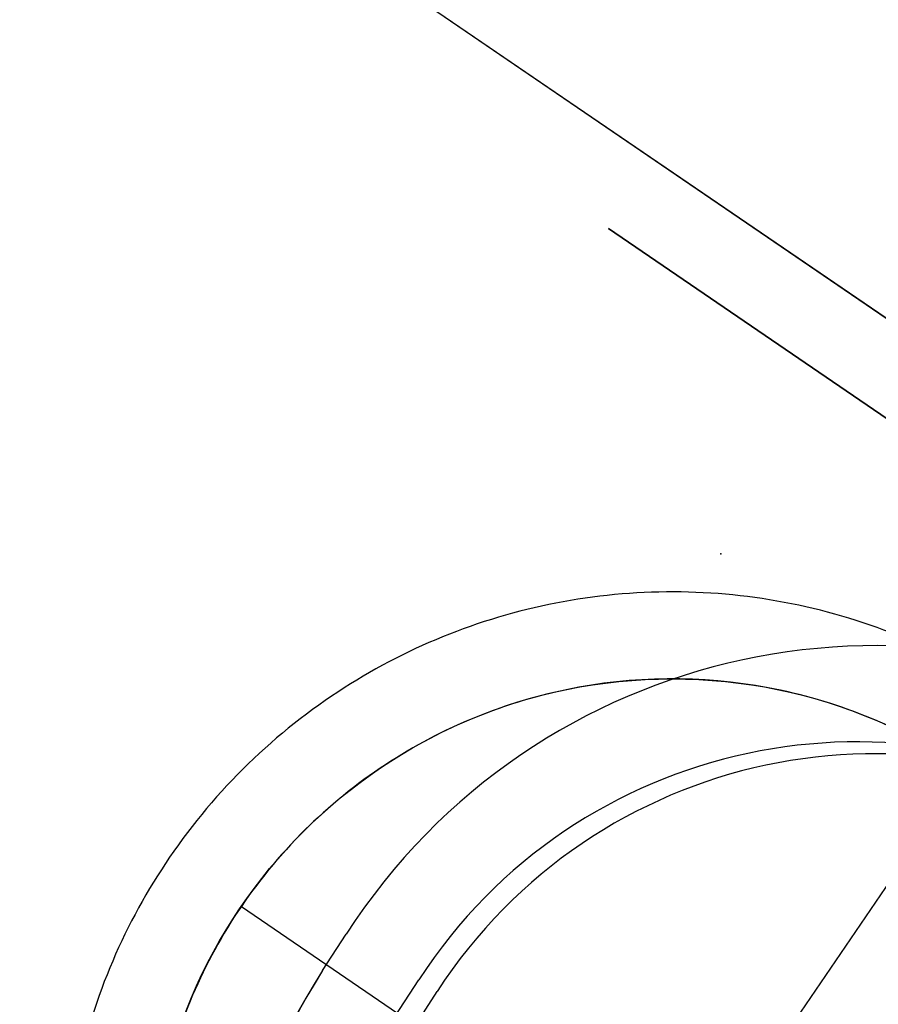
# Model space of a CAD drawing. Header units: centimetres. Extents: x -54 to 171, y -22 to 171.
# Tile 168 of 256: x -35.72 to -33.75, y 83.5 to 85.76. Entities that reach past the tile are written whole.
import ezdxf

# ---------------------------------------------------------------- set-up
doc = ezdxf.new("R2010")
doc.units = ezdxf.units.CM
doc.header["$MEASUREMENT"] = 0
for name, color, linetype in [('Frida DC -V3 v33_Sketch18', 7, 'Continuous'), ('Frida DC -V3 v33_Sketch19', 7, 'Continuous'), ('Frida DC -V3 v33_Sketch40', 7, 'Continuous'), ('Frida DC -V3 v33_Sketch64', 7, 'Continuous'), ('Frida DC -V3 v33_Sketch67', 7, 'Continuous')]:
    doc.layers.add(name, color=color, linetype=linetype)

msp = doc.modelspace()

# ---------------------------------------------------------------- linework, layer by layer
at = {"layer": 'Frida DC -V3 v33_Sketch18'}
for p, q in [((-34.8588, 83.4679), (-34.8044, 83.5518)), ((-34.8169, 83.4407), (-34.7625, 83.5246)), ((-34.8169, 83.4407), (-34.7625, 83.5246))]:
    msp.add_line(p, q, dxfattribs=at)
for centre in [(-33.7976, 82.8988), (-33.7557, 82.8716)]:
    msp.add_arc(centre, 1.2, 57.0324, 147.0324, dxfattribs=at)
at = {"layer": 'Frida DC -V3 v33_Sketch19'}
for p, q in [((-35.026, 83.5727), (-34.9717, 83.6567)), ((-34.8169, 83.4407), (-34.7625, 83.5246))]:
    msp.add_line(p, q, dxfattribs=at)
for centre, radius, start, end in [((-33.7536, 82.8702), 1.45, 57.2017, 147.1519), ((-33.7557, 82.8716), 1.2, 57.0324, 147.0324), ((-33.8078, 82.7862), 1.45, 147.1519, 188.0843), ((-33.8078, 82.7862), 1.45, 147.1519, 237.0319)]:
    msp.add_arc(centre, radius, start, end, dxfattribs=at)
msp.add_point((-34.1095, 84.5314), dxfattribs=at)
at = {"layer": 'Frida DC -V3 v33_Sketch40'}
for p, q in [((29.0223, 42.2298, -191.5), (-53.9414, 98.8726, -195.008)), ((29.0223, 42.2298, -233.5), (-49.5705, 95.8885, -230.1768))]:
    msp.add_line(p, q, dxfattribs=at)
at = {"layer": 'Frida DC -V3 v33_Sketch64'}
for p, q in [((-31.6388, 83.416, -58.7272), (-34.3684, 85.2796, -80)), ((-34.3684, 85.2796, -80), (-33.5364, 84.7115, -80))]:
    msp.add_line(p, q, dxfattribs=at)
at = {"layer": 'Frida DC -V3 v33_Sketch67'}
for p, q in [((-34.8986, 82.0528), (-33.5453, 84.0349)), ((-35.213, 83.7205), (-30.709, 80.6454)), ((-35.213, 83.7205), (-31.5792, 81.2395))]:
    msp.add_line(p, q, dxfattribs=at)
msp.add_circle((-34.222, 83.0439), 1.2, dxfattribs=at)
for points, knots in [([(-33.4326, 84.2001), (-33.5831, 84.3029), (-33.7523, 84.3753), (-33.9306, 84.4132), (-34.1089, 84.4512), (-34.293, 84.4539), (-34.4723, 84.4213), (-34.6517, 84.3887), (-34.823, 84.3214), (-34.9765, 84.2231), (-35.0557, 84.1725), (-35.1296, 84.114), (-35.197, 84.0485), (-35.2645, 83.983), (-35.3252, 83.9109), (-35.3782, 83.8333)], [0, 0, 0, 0, 0.468773, 0.468773, 0.468773, 0.937547, 0.937547, 0.937547, 1.40632, 1.40632, 1.40632, 1.648049, 1.648049, 1.648049, 1.889777, 1.889777, 1.889777, 1.889777]), ([(-33.5453, 84.0349), (-33.6744, 84.123), (-33.8194, 84.1851), (-34.1251, 84.2501), (-34.2828, 84.2525), (-34.5903, 84.1966), (-34.7371, 84.1389), (-34.9366, 84.0112), (-34.9999, 83.9611), (-35.1156, 83.8488), (-35.1676, 83.787), (-35.213, 83.7205)], [0, 0, 0, 0, 0.468773, 0.468773, 0.937547, 0.937547, 1.40632, 1.40632, 1.648049, 1.648049, 1.889777, 1.889777, 1.889777, 1.889777]), ([(-35.3782, 83.8333), (-35.481, 83.6827), (-35.5534, 83.5135), (-35.5913, 83.3352), (-35.6293, 83.1569), (-35.632, 82.9729), (-35.5994, 82.7935), (-35.5668, 82.6142), (-35.4995, 82.4429), (-35.4012, 82.2893), (-35.3506, 82.2101), (-35.2921, 82.1363), (-35.2266, 82.0688), (-35.1611, 82.0013), (-35.089, 81.9407), (-35.0114, 81.8876)], [0, 0, 0, 0, 0.468773, 0.468773, 0.468773, 0.937547, 0.937547, 0.937547, 1.40632, 1.40632, 1.40632, 1.648049, 1.648049, 1.648049, 1.889777, 1.889777, 1.889777, 1.889777]), ([(-35.213, 83.7205), (-35.3011, 83.5914), (-35.3632, 83.4464), (-35.4282, 83.1407), (-35.4306, 82.983), (-35.3747, 82.6755), (-35.317, 82.5287), (-35.1893, 82.3292), (-35.1392, 82.2659), (-35.027, 82.1503), (-34.9652, 82.0983), (-34.8986, 82.0528)], [0, 0, 0, 0, 0.468773, 0.468773, 0.937547, 0.937547, 1.40632, 1.40632, 1.648049, 1.648049, 1.889777, 1.889777, 1.889777, 1.889777])]:
    msp.add_open_spline(points, degree=3, knots=knots, dxfattribs=at)

doc.saveas('drawing.dxf')
